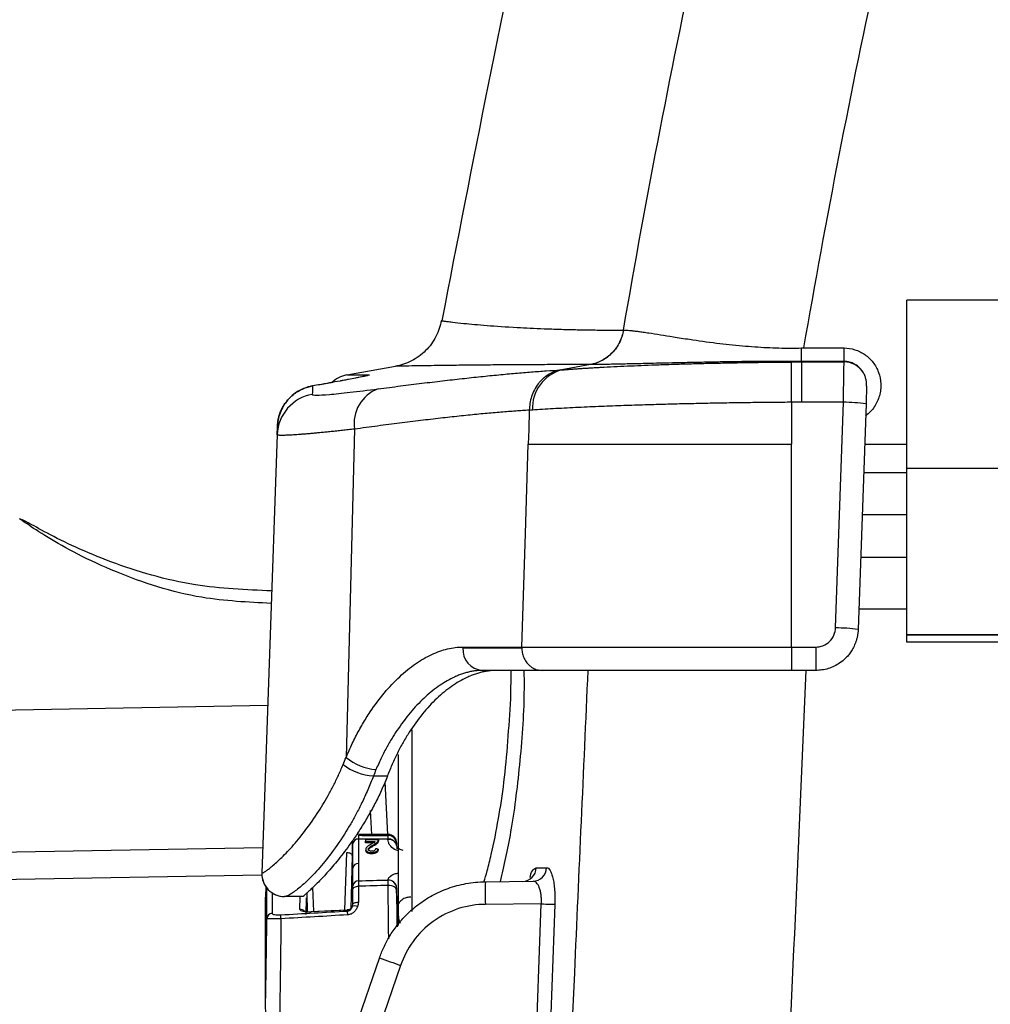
# Model space of a CAD drawing. Header units: millimetres. Extents: x 5 to 597, y 5 to 415.
# Tile 82 of 132: x 312.7 to 319.57, y 320.51 to 327.47. Entities that reach past the tile are written whole.
import ezdxf

# ---------------------------------------------------------------- set-up
doc = ezdxf.new("R2010")
doc.units = ezdxf.units.MM

msp = doc.modelspace()

# ---------------------------------------------------------------- linework, layer by layer
at = {"color": 7, "linetype": 'Continuous', "lineweight": 25}
for p, q in [((332.581, 325.4879), (318.981, 325.4879)), ((318.981, 324.2975), (318.981, 325.4879)), ((316.9736, 325.2762), (316.9745, 325.2762)), ((318.1647, 324.7658), (318.1626, 325.0507)), ((318.2352, 325.0509), (318.5357, 325.0509)), ((318.5357, 325.0509), (318.5358, 325.055)), ((315.0152, 324.9595), (315.3613, 325.0205)), ((316.7405, 325.0325), (316.5385, 324.9953)), ((314.8165, 324.8892), (314.7732, 324.8815)), ((314.8165, 324.889), (314.7732, 324.8813)), ((314.8168, 324.889), (314.7735, 324.8814)), ((314.8168, 324.8892), (314.9178, 324.9075)), ((318.1647, 324.7658), (318.1647, 324.4691)), ((318.531, 324.7659), (318.235, 324.7659)), ((318.4753, 323.1698), (318.531, 324.7659)), ((318.6909, 324.7548), (318.6352, 323.1586)), ((315.0702, 324.5759), (315.0112, 322.253)), ((314.5233, 324.5368), (314.415, 321.4346)), ((318.1647, 323.0346), (318.1647, 324.4691)), ((318.681, 324.4691), (318.981, 324.4691)), ((332.581, 324.2975), (318.981, 324.2975)), ((318.981, 323.1208), (318.981, 324.2975)), ((318.674, 324.2691), (318.981, 324.2691)), ((318.981, 323.9691), (318.6635, 323.9691)), ((318.653, 323.6691), (318.981, 323.6691)), ((318.6403, 323.3054), (318.981, 323.3054)), ((318.981, 323.1191), (318.981, 323.1208)), ((332.581, 323.1208), (318.981, 323.1208)), ((332.581, 323.1191), (318.981, 323.1191)), ((318.981, 323.0691), (318.981, 323.1191)), ((315.8383, 323.0291), (316.2552, 323.0291)), ((315.8384, 323.0346), (316.2552, 323.0346)), ((318.1647, 323.0346), (318.1647, 322.8691)), ((318.1647, 323.0346), (318.3354, 323.0346)), ((318.3354, 323.0346), (318.3354, 322.8691)), ((332.581, 323.0691), (318.981, 323.0691)), ((316.3985, 322.8691), (315.9745, 322.8691)), ((318.3354, 322.8691), (318.1647, 322.8691)), ((310.9977, 322.5618), (314.4565, 322.6222)), ((315.381, 321.131), (315.381, 322.2738)), ((315.2045, 322.1224), (315.3034, 322.1224)), ((315.2847, 322.0805), (315.3031, 321.7091)), ((315.1927, 321.7091), (315.1841, 321.8771)), ((315.3225, 321.7091), (315.0982, 321.7091)), ((315.148, 321.6703), (315.148, 321.6616)), ((315.148, 321.658), (315.2165, 321.6591)), ((315.148, 321.658), (315.148, 321.6494)), ((315.2165, 321.6505), (315.148, 321.6494)), ((315.2055, 321.6359), (315.2055, 321.6273)), ((315.2377, 321.6632), (315.2377, 321.6546)), ((315.2395, 321.6718), (315.2395, 321.6631)), ((315.15, 321.6036), (315.15, 321.595)), ((315.1931, 321.5806), (315.1931, 321.5721)), ((315.2379, 321.6055), (315.2379, 321.597)), ((315.3688, 321.6309), (315.3691, 321.6154)), ((315.0553, 321.5607), (315.0438, 321.1834)), ((314.415, 321.4346), (314.4156, 321.4346)), ((314.4151, 321.4213), (310.9654, 321.361)), ((315.9967, 321.3744), (316.3346, 321.3774)), ((314.4428, 321.3446), (314.441, 321.2659)), ((314.7388, 321.1618), (314.7347, 321.2947)), ((315.3719, 321.1767), (315.3688, 321.3317)), ((314.441, 320.5074), (314.441, 321.2659)), ((314.7092, 321.2691), (314.5755, 321.2691)), ((315.3719, 321.1767), (315.3733, 321.0562)), ((316.3927, 321.2179), (315.9967, 321.2144)), ((315.381, 321.0656), (315.381, 321.131)), ((313.4893, 315.7292), (315.2473, 320.8349)), ((315.3972, 320.7828), (313.6699, 315.7665))]:
    msp.add_line(p, q, dxfattribs=at)
at = {"color": 8, "linetype": 'Continuous', "lineweight": 25}
for p, q in [((316.1764, 322.6691), (316.1786, 322.8691)), ((315.4757, 322.4481), (315.4757, 321.163)), ((315.0892, 321.7075), (315.0894, 321.7051)), ((315.0982, 321.7045), (315.0995, 321.7027)), ((315.3088, 321.7018), (315.3097, 321.7013)), ((310.9865, 321.5562), (314.4213, 321.6162)), ((315.0029, 321.1734), (315.0153, 321.5817)), ((314.4875, 321.2989), (314.4885, 321.1513)), ((314.7742, 321.3337), (314.7794, 321.163)), ((314.6847, 321.179), (314.6855, 321.2691)), ((314.7282, 321.2613), (314.7268, 321.1415))]:
    msp.add_line(p, q, dxfattribs=at)
at = {"color": 7, "linetype": 'Continuous', "lineweight": 25, "flags": 128}
for points in [[(316.3076, 324.7087), (316.3034, 324.5745), (316.3001, 324.4691)], [(316.2552, 323.0346), (316.2804, 323.8379), (316.3001, 324.4691)], [(315.2395, 321.6718), (315.1883, 321.671), (315.148, 321.6703)], [(315.0153, 321.5817), (315.0231, 321.5812), (315.0306, 321.5798), (315.0375, 321.5778), (315.0435, 321.5752), (315.0485, 321.572), (315.0522, 321.5684), (315.0545, 321.5646), (315.0553, 321.5607)], [(315.2379, 321.6055), (315.2279, 321.606), (315.22, 321.6064)], [(315.0596, 321.3213), (315.0605, 321.3255), (315.0629, 321.3296), (315.0666, 321.3333), (315.0716, 321.3365), (315.0776, 321.3391), (315.0845, 321.341), (315.0919, 321.3422), (315.0995, 321.3425)], [(315.3688, 321.3157), (315.3675, 321.3222), (315.364, 321.3283), (315.3584, 321.334), (315.3509, 321.339), (315.3418, 321.343), (315.3315, 321.346), (315.3204, 321.3478), (315.3088, 321.3484)], [(315.058, 321.2139), (315.0589, 321.2171), (315.0613, 321.2201), (315.065, 321.2229), (315.07, 321.2253), (315.076, 321.2272), (315.0829, 321.2286), (315.0903, 321.2294), (315.098, 321.2296)], [(315.0203, 321.1738), (314.8767, 321.1671), (314.7639, 321.1618)], [(315.0223, 321.1743), (314.9056, 321.1689), (314.7644, 321.1623)], [(316.2073, 316.0953), (316.3111, 318.964), (316.3927, 321.2179)], [(316.4885, 321.2144), (316.4254, 319.4727), (316.3847, 318.3458), (316.3439, 317.2188), (316.3031, 316.0919)], [(316.3927, 321.2179), (316.4089, 321.2173), (316.4247, 321.2167), (316.4396, 321.2162), (316.4532, 321.2157), (316.4652, 321.2153), (316.4752, 321.2149), (316.4831, 321.2146), (316.4885, 321.2144)]]:
    msp.add_lwpolyline(points, dxfattribs=at)
at = {"color": 8, "linetype": 'Continuous', "lineweight": 25, "flags": 128}
for points in [[(314.4504, 321.3285), (314.45, 321.327), (314.4492, 321.3206)], [(314.7639, 321.1618), (314.7641, 321.1628), (314.7642, 321.1628), (314.7644, 321.1623)]]:
    msp.add_lwpolyline(points, dxfattribs=at)
at = {"color": 7, "linetype": 'Continuous', "lineweight": 25}
for centre, radius, start, end in [((318.5359, 324.8901), 0.1608, 34.03592, 90.06841), ((316.6111, 324.7236), 0.2812, 104.97125, 182.71266), ((315.0499, 324.7625), 0.2, 100, 135.31954), ((315.3292, 324.6155), 0.262, 110.54268, 188.69444), ((314.823, 324.5263), 0.2999, 99.81182, 177.98911), ((318.5308, 323.6123), 1.1536, 82.02104, 89.98868), ((318.4751, 322.0162), 1.1536, 82.02104, 89.98868), ((315.9874, 323.0181), 0.1496, 175.78925, 265.05453), ((316.0261, 323.0291), 0.1878, 178.29644, 180.00006), ((315.2372, 322.5383), 0.4171, 233.56517, 265.49574), ((315.2587, 322.5611), 0.3952, 231.23475, 264.77544), ((315.0947, 321.6403), 0.0358, 83.21479, 167.8962), ((315.3155, 321.6215), 0.0544, 11.7635, 98.27608), ((315.3155, 321.6198), 0.0544, 11.70161, 98.24553), ((315.309, 321.642), 0.0598, 1.18248, 90.18436), ((315.0961, 321.4666), 0.0374, 86.79694, 173.43858), ((314.5749, 321.4291), 0.16, 178, 270), ((314.5755, 321.429), 0.16, 177.99164, 269.9908), ((316.2585, 321.4752), 0.0985, 271.29381, 358.87889), ((316.3322, 321.4757), 0.0983, 271.36226, 358.95228), ((315.0986, 321.3423), 0.039, 89.42091, 176.66625), ((315.3104, 321.3287), 0.0585, 2.96394, 92.60422), ((315.3103, 321.3278), 0.0585, 2.94282, 92.58725), ((320.5807, 321.2944), 4.5846, 179.0002, 180.9998), ((314.4901, 321.1119), 0.0395, 92.23016, 178.23699), ((315.0184, 321.2138), 0.04, 272.6861, 337.04846), ((314.468, 321.1105), 0.5555, 3.07541, 5.85069), ((315.0744, 321.1629), 0.0402, 63.37867, 118.39145), ((313.8864, 321.077), 0.6648, 3.01379, 5.45682), ((319.8928, 333.9603), 13.9232, 250.50937, 251.16236)]:
    msp.add_arc(centre, radius, start, end, dxfattribs=at)
at = {"color": 8, "linetype": 'Continuous', "lineweight": 25}
for centre, radius, start, end in [((314.6869, 321.1384), 0.0407, 39.38912, 93.08664), ((315.4791, 321.131), 0.0981, 180.01927, 210.32016)]:
    msp.add_arc(centre, radius, start, end, dxfattribs=at)
at = {"color": 7, "linetype": 'Continuous', "lineweight": 25}
for points, knots in [([(319.5198, 338.7527), (319.1107, 337.6828), (318.277, 335.5023), (317.2374, 332.1358), (316.3458, 328.7379), (315.9047, 326.4572), (315.6891, 325.3427)], [0, 0, 0, 0, 0.245953, 0.501241, 0.756255, 1, 1, 1, 1]), ([(315.6855, 325.3434), (315.6787, 325.3059), (315.6662, 325.2676), (315.6287, 325.1949), (315.6038, 325.1606), (315.5445, 325.1015), (315.5101, 325.0767), (315.4372, 325.0396), (315.3989, 325.0271), (315.3613, 325.0205)], [0, 0, 0, 0, 0.25, 0.25, 0.5, 0.5, 0.75, 0.75, 1, 1, 1, 1]), ([(315.6855, 325.3434), (315.6857, 325.3434), (315.6861, 325.3433), (315.6894, 325.3428), (315.695, 325.342), (315.7031, 325.3408), (315.7141, 325.3393), (315.7281, 325.3375), (315.7454, 325.3353), (315.7794, 325.3312), (315.8531, 325.3227), (315.9979, 325.3096), (316.1947, 325.2963), (316.3773, 325.2874), (316.5195, 325.2825), (316.6309, 325.2796), (316.744, 325.2776), (316.8572, 325.2763), (316.9354, 325.2762), (316.9736, 325.2762)], [0, 0, 0, 0, 0.028336, 0.057566, 0.087689, 0.118704, 0.150608, 0.1834, 0.217077, 0.251638, 0.353375, 0.502618, 0.646251, 0.752289, 0.806491, 0.858356, 0.90789, 0.955101, 1, 1, 1, 1]), ([(316.9736, 325.2762), (316.9688, 325.2479), (316.9599, 325.219), (316.9331, 325.1641), (316.9152, 325.1382), (316.8725, 325.0936), (316.8477, 325.0749), (316.7952, 325.0468), (316.7675, 325.0375), (316.7405, 325.0325)], [0, 0, 0, 0, 0.25, 0.25, 0.5, 0.5, 0.75, 0.75, 1, 1, 1, 1]), ([(316.9746, 325.2762), (316.9699, 325.2479), (316.9609, 325.219), (316.9341, 325.1642), (316.9162, 325.1383), (316.8735, 325.0936), (316.8487, 325.0749), (316.7962, 325.0468), (316.7685, 325.0375), (316.7415, 325.0325)], [0, 0, 0, 0, 0.25, 0.25, 0.5, 0.5, 0.75, 0.75, 1, 1, 1, 1]), ([(316.9746, 325.2762), (316.9792, 325.2762), (316.9889, 325.2761), (317.0062, 325.2752), (317.0268, 325.2735), (317.0514, 325.2709), (317.0804, 325.2673), (317.1144, 325.2626), (317.1887, 325.2513), (317.2957, 325.2343), (317.4592, 325.2081), (317.6221, 325.1857), (317.7812, 325.168), (317.902, 325.1582), (317.9883, 325.153), (318.0727, 325.1498), (318.1548, 325.1485), (318.2087, 325.1495), (318.2351, 325.15)], [0, 0, 0, 0, 0.027458, 0.057431, 0.08998, 0.125162, 0.163027, 0.203614, 0.246951, 0.407002, 0.496656, 0.631424, 0.748585, 0.802533, 0.854651, 0.904926, 0.953365, 1, 1, 1, 1]), ([(318.2351, 325.055), (318.2351, 325.0586), (318.2352, 325.07), (318.2352, 325.1056), (318.2352, 325.1289), (318.2351, 325.1498)], [0, 0, 0, 0, 0.5, 0.5, 1, 1, 1, 1]), ([(318.5358, 325.055), (318.5358, 325.0586), (318.5358, 325.0701), (318.5358, 325.1057), (318.5358, 325.129), (318.5358, 325.15)], [0, 0, 0, 0, 0.5, 0.5, 1, 1, 1, 1]), ([(318.5358, 325.15), (318.5618, 325.15), (318.5875, 325.146), (318.6378, 325.1301), (318.6611, 325.1186), (318.7046, 325.0882), (318.7236, 325.07), (318.7566, 325.0271), (318.7695, 325.0037), (318.7886, 324.9517), (318.794, 324.9252), (318.7959, 324.8825), (318.7954, 324.8683), (318.7922, 324.8403), (318.7896, 324.8267), (318.7818, 324.7984), (318.7769, 324.7848), (318.7648, 324.7585), (318.7578, 324.7461), (318.7326, 324.7087), (318.7121, 324.6873), (318.688, 324.6694)], [0, 0, 0, 0, 0.125, 0.125, 0.25, 0.25, 0.375, 0.375, 0.5, 0.5, 0.625, 0.625, 0.6875, 0.6875, 0.75, 0.75, 0.8125, 0.8125, 0.875, 0.875, 1, 1, 1, 1]), ([(316.5385, 324.9953), (316.5485, 324.9961), (316.5683, 324.9977), (316.5997, 325), (316.6317, 325.0023), (316.6645, 325.0045), (316.698, 325.0067), (316.7319, 325.0088), (316.7663, 325.0108), (316.8011, 325.0128), (316.8837, 325.0173), (317.0201, 325.0238), (317.1928, 325.0306), (317.3385, 325.0354), (317.4548, 325.0388), (317.5721, 325.0418), (317.6902, 325.0444), (317.8086, 325.0466), (317.9269, 325.0484), (318.0449, 325.0498), (318.1235, 325.0504), (318.1626, 325.0507)], [0, 0, 0, 0, 0.0299468, 0.0593131, 0.0881094, 0.1163465, 0.1440348, 0.1711845, 0.1978057, 0.2239082, 0.2495019, 0.3784414, 0.4997767, 0.5658546, 0.6306871, 0.694389, 0.757076, 0.8188639, 0.8798693, 0.940209, 1, 1, 1, 1]), ([(317.6959, 325.0515), (317.6792, 325.0512), (317.6437, 325.0506), (317.5878, 325.0496), (317.5264, 325.0484), (317.4597, 325.0471), (317.3501, 325.0447), (317.2319, 325.0421), (317.0971, 325.0389), (316.9876, 325.0365), (316.8999, 325.0346), (316.8406, 325.0335), (316.8004, 325.0329), (316.7669, 325.0325), (316.7498, 325.0325), (316.7414, 325.0325)], [0, 0, 0, 0, 0.038442, 0.081843, 0.130271, 0.183801, 0.242518, 0.400376, 0.490875, 0.624752, 0.74407, 0.81196, 0.877283, 0.939979, 1, 1, 1, 1]), ([(318.2351, 325.055), (318.2161, 325.0551), (318.182, 325.0552), (318.1367, 325.0553), (318.0883, 325.0553), (318.032, 325.0552), (317.9588, 325.0547), (317.8779, 325.054), (317.7882, 325.0529), (317.7274, 325.052), (317.6959, 325.0515)], [0, 0, 0, 0, 0.104212, 0.187137, 0.248823, 0.370814, 0.497709, 0.653437, 0.82075, 1, 1, 1, 1]), ([(318.2352, 325.0509), (318.2352, 325.0391), (318.2352, 325.0037), (318.2351, 324.9009), (318.235, 324.834), (318.235, 324.7659)], [0, 0, 0, 0, 0.5, 0.5, 1, 1, 1, 1]), ([(318.531, 324.7659), (318.5312, 324.7745), (318.5315, 324.7914), (318.5318, 324.8162), (318.5322, 324.84), (318.5326, 324.8627), (318.5329, 324.8843), (318.5332, 324.9046), (318.5335, 324.9236), (318.5338, 324.9412), (318.5341, 324.9574), (318.5343, 324.9722), (318.5345, 324.9857), (318.5347, 324.9978), (318.5349, 325.0085), (318.5351, 325.018), (318.5352, 325.0262), (318.5354, 325.0332), (318.5355, 325.0392), (318.5356, 325.0441), (318.5356, 325.048), (318.5357, 325.05), (318.5357, 325.0509)], [0, 0, 0, 0, 0.062796, 0.124246, 0.184348, 0.243104, 0.300513, 0.356575, 0.41129, 0.464658, 0.516679, 0.567352, 0.616679, 0.664659, 0.711292, 0.756577, 0.800515, 0.843107, 0.884351, 0.924248, 0.962797, 1, 1, 1, 1]), ([(318.6692, 324.9801), (318.6659, 324.9849), (318.6596, 324.9943), (318.6485, 325.0068), (318.6368, 325.0179), (318.6243, 325.0274), (318.6081, 325.0376), (318.5873, 325.0469), (318.5618, 325.0537), (318.5444, 325.0546), (318.5358, 325.055)], [0, 0, 0, 0, 0.108642, 0.213686, 0.315186, 0.413202, 0.507803, 0.675017, 0.838922, 1, 1, 1, 1]), ([(315.2373, 324.8608), (315.264, 324.8643), (315.3175, 324.8713), (315.3958, 324.8813), (315.4726, 324.891), (315.5477, 324.9003), (315.6212, 324.9091), (315.6931, 324.9176), (315.7634, 324.9257), (315.8321, 324.9334), (315.8992, 324.9407), (315.9868, 324.95), (316.0922, 324.9606), (316.2117, 324.9716), (316.3239, 324.9809), (316.4295, 324.9887), (316.4939, 324.9924), (316.5261, 324.9943)], [0, 0, 0, 0, 0.050288, 0.100451, 0.150513, 0.200496, 0.250422, 0.300314, 0.350195, 0.400089, 0.450018, 0.500005, 0.600327, 0.700286, 0.800081, 0.899917, 1, 1, 1, 1]), ([(316.7405, 325.0325), (316.7166, 325.0325), (316.6682, 325.0325), (316.5964, 325.0324), (316.524, 325.0322), (316.4514, 325.032), (316.3787, 325.0318), (316.3061, 325.0314), (316.234, 325.031), (316.1465, 325.0305), (316.0417, 325.0296), (315.9415, 325.0287), (315.8332, 325.0276), (315.6974, 325.026), (315.5584, 325.024), (315.4669, 325.0225), (315.4187, 325.0217), (315.3919, 325.0212), (315.3739, 325.0208), (315.3632, 325.0206), (315.3619, 325.0205), (315.3613, 325.0205)], [0, 0, 0, 0, 0.027624, 0.056191, 0.085702, 0.116156, 0.147555, 0.179899, 0.213189, 0.247425, 0.305525, 0.371974, 0.412011, 0.496984, 0.637251, 0.748084, 0.80267, 0.855156, 0.905541, 0.953822, 1, 1, 1, 1]), ([(316.5261, 324.9943), (316.519, 324.9927), (316.5051, 324.9896), (316.4851, 324.9827), (316.4665, 324.9747), (316.4493, 324.9655), (316.4337, 324.9556), (316.4196, 324.9453), (316.4071, 324.9348), (316.3961, 324.9245), (316.3866, 324.9145), (316.3784, 324.9051), (316.363, 324.8859), (316.3428, 324.8542), (316.3231, 324.8072), (316.3107, 324.7586), (316.3086, 324.7257), (316.3077, 324.7096)], [0, 0, 0, 0, 0.059511, 0.117047, 0.172243, 0.224775, 0.274365, 0.320783, 0.363844, 0.403406, 0.439363, 0.471641, 0.500195, 0.630223, 0.758009, 0.881755, 1, 1, 1, 1]), ([(318.6953, 324.8792), (318.6953, 324.8803), (318.6954, 324.8847), (318.6954, 324.8934), (318.6943, 324.9098), (318.6906, 324.931), (318.6825, 324.9564), (318.6738, 324.9719), (318.6692, 324.9801)], [0, 0, 0, 0, 0.032041, 0.1227383, 0.2481489, 0.4987776, 0.7325928, 1, 1, 1, 1]), ([(315.175, 324.9593), (315.1779, 324.9593), (315.1775, 324.9588), (315.1718, 324.957), (315.1678, 324.956), (315.1609, 324.9543), (315.1569, 324.9534), (315.1551, 324.953), (315.1538, 324.9527), (315.1531, 324.9525), (315.1441, 324.9506), (315.1338, 324.9484), (315.1153, 324.9446), (315.1086, 324.9432), (315.0943, 324.9404), (315.0863, 324.9388), (315.0628, 324.9342), (315.0373, 324.9293), (315.0039, 324.923), (314.9863, 324.9198), (314.9786, 324.9183), (314.9734, 324.9174), (314.9711, 324.9169), (314.9206, 324.9076), (314.8701, 324.8985), (314.8168, 324.889)], [0, 0, 0, 0, 0.125, 0.125, 0.1875, 0.21875, 0.234375, 0.242188, 0.242188, 0.25, 0.25, 0.375, 0.375, 0.4375, 0.4375, 0.5, 0.5, 0.625, 0.6875, 0.71875, 0.734375, 0.734375, 0.75, 0.75, 1, 1, 1, 1]), ([(315.0152, 324.9595), (315.0154, 324.9595), (315.0158, 324.9595), (315.0195, 324.9595), (315.0264, 324.9595), (315.0379, 324.9595), (315.0598, 324.9594), (315.0944, 324.9594), (315.1377, 324.9594), (315.165, 324.9593), (315.175, 324.9593)], [0, 0, 0, 0, 0.079013, 0.168505, 0.268484, 0.378955, 0.499924, 0.736098, 0.902811, 1, 1, 1, 1]), ([(314.5254, 324.5962), (314.5259, 324.6043), (314.5269, 324.6209), (314.5311, 324.6466), (314.5378, 324.6734), (314.5477, 324.701), (314.561, 324.7291), (314.578, 324.7568), (314.6, 324.7852), (314.6274, 324.8126), (314.6616, 324.8387), (314.6993, 324.8593), (314.7375, 324.8739), (314.7621, 324.8791), (314.7735, 324.8815)], [0, 0, 0, 0, 0.05917, 0.122552, 0.190165, 0.261948, 0.337747, 0.417301, 0.500232, 0.60104, 0.70065, 0.815412, 0.915058, 1, 1, 1, 1]), ([(314.7735, 324.8814), (314.7656, 324.8798), (314.7472, 324.8761), (314.7165, 324.8661), (314.6793, 324.8492), (314.6378, 324.8221), (314.5981, 324.7844), (314.5654, 324.739), (314.5429, 324.691), (314.5291, 324.6431), (314.5266, 324.6113), (314.5254, 324.596)], [0, 0, 0, 0, 0.058971, 0.137554, 0.236959, 0.357934, 0.500131, 0.636506, 0.766222, 0.887698, 1, 1, 1, 1]), ([(314.7719, 324.8218), (314.7718, 324.8183), (314.7822, 324.8165), (314.8227, 324.8164), (314.8527, 324.8181), (314.9125, 324.8231), (314.935, 324.8252), (314.9842, 324.8302), (315.0109, 324.8331), (315.0972, 324.843), (315.163, 324.8511), (315.2373, 324.8608)], [0, 0, 0, 0, 0.25, 0.25, 0.5, 0.5, 0.625, 0.625, 0.75, 0.75, 1, 1, 1, 1]), ([(318.6953, 324.8792), (318.6949, 324.8695), (318.6943, 324.8521), (318.6928, 324.8071), (318.6918, 324.78), (318.6909, 324.7548)], [0, 0, 0, 0, 0.5, 0.5, 1, 1, 1, 1]), ([(316.3077, 324.7096), (316.2921, 324.7087), (316.2609, 324.7069), (316.2117, 324.7036), (316.1606, 324.6999), (316.1075, 324.6957), (316.0523, 324.691), (315.9951, 324.6858), (315.9359, 324.6802), (315.8747, 324.6741), (315.8115, 324.6675), (315.7463, 324.6605), (315.6791, 324.653), (315.6099, 324.645), (315.5387, 324.6366), (315.4655, 324.6276), (315.3904, 324.6182), (315.3133, 324.6084), (315.2342, 324.598), (315.1533, 324.5872), (315.0979, 324.5797), (315.0702, 324.5759)], [0, 0, 0, 0, 0.0510815, 0.1023315, 0.1537508, 0.20534, 0.2570998, 0.3090308, 0.3611337, 0.4134092, 0.4658578, 0.5184802, 0.571277, 0.6242488, 0.6773961, 0.7307197, 0.78422, 0.8378976, 0.8917531, 0.9457871, 1, 1, 1, 1]), ([(318.1647, 324.7658), (318.1434, 324.7656), (318.1006, 324.7653), (318.036, 324.7648), (317.9709, 324.7642), (317.9053, 324.7634), (317.8391, 324.7626), (317.7727, 324.7616), (317.7059, 324.7606), (317.639, 324.7594), (317.5719, 324.7582), (317.5049, 324.7568), (317.438, 324.7553), (317.3712, 324.7538), (317.3047, 324.7521), (317.2386, 324.7504), (317.173, 324.7485), (317.1044, 324.7464), (317.032, 324.7441), (316.955, 324.7414), (316.876, 324.7384), (316.7957, 324.7352), (316.7147, 324.7317), (316.6337, 324.728), (316.5536, 324.7239), (316.4755, 324.7196), (316.3995, 324.7151), (316.3536, 324.7119), (316.3302, 324.7103)], [0, 0, 0, 0, 0.028898, 0.058129, 0.087689, 0.117573, 0.147778, 0.178298, 0.209128, 0.240264, 0.271701, 0.303438, 0.335476, 0.367817, 0.40046, 0.433406, 0.466655, 0.500209, 0.539536, 0.58124, 0.62532, 0.671773, 0.720597, 0.771789, 0.825344, 0.88125, 0.93948, 1, 1, 1, 1]), ([(315.0702, 324.5759), (315.0556, 324.5742), (315.0264, 324.571), (314.9846, 324.5665), (314.9443, 324.5622), (314.9058, 324.5582), (314.8689, 324.5545), (314.8338, 324.5511), (314.8005, 324.548), (314.769, 324.5451), (314.7394, 324.5425), (314.7116, 324.5402), (314.6856, 324.5381), (314.6615, 324.5364), (314.6394, 324.5349), (314.6191, 324.5337), (314.6008, 324.5327), (314.5844, 324.5321), (314.5699, 324.5317), (314.5574, 324.5316), (314.5468, 324.5317), (314.5382, 324.5322), (314.5315, 324.5329), (314.5268, 324.5339), (314.5238, 324.5352), (314.5235, 324.5362), (314.5233, 324.5368)], [0, 0, 0, 0, 0.042578, 0.085074, 0.127486, 0.169816, 0.212064, 0.254231, 0.296318, 0.338324, 0.380251, 0.422099, 0.463868, 0.505559, 0.547174, 0.588711, 0.630172, 0.671558, 0.712869, 0.754106, 0.795269, 0.836359, 0.877376, 0.918322, 0.959196, 1, 1, 1, 1]), ([(314.4847, 323.4314), (314.3033, 323.4392), (313.9092, 323.4563), (313.4365, 323.5971), (313.0934, 323.7391), (312.8894, 323.8415), (312.7447, 323.924), (312.7151, 323.9355), (312.7005, 323.9413)], [0, 0, 0, 0, 0.232079, 0.50412, 0.632957, 0.758121, 0.880798, 1, 1, 1, 1]), ([(318.3354, 323.0346), (318.3516, 323.0346), (318.369, 323.0375), (318.4028, 323.0506), (318.4191, 323.0608), (318.4462, 323.087), (318.457, 323.1029), (318.4712, 323.1362), (318.4747, 323.1536), (318.4753, 323.1698)], [0, 0, 0, 0, 0.25, 0.25, 0.5, 0.5, 0.75, 0.75, 1, 1, 1, 1]), ([(318.6352, 323.1586), (318.6347, 323.1505), (318.6338, 323.1346), (318.6301, 323.1115), (318.625, 323.0896), (318.6185, 323.0691), (318.611, 323.0499), (318.6026, 323.0321), (318.5935, 323.0157), (318.5839, 323.0007), (318.574, 322.987), (318.564, 322.9746), (318.554, 322.9634), (318.5359, 322.9451), (318.5077, 322.922), (318.467, 322.8981), (318.424, 322.8813), (318.3799, 322.871), (318.3501, 322.8697), (318.3354, 322.8691)], [0, 0, 0, 0, 0.052773, 0.10353, 0.152271, 0.198997, 0.243707, 0.2864, 0.327078, 0.365739, 0.402384, 0.437013, 0.469625, 0.500221, 0.604344, 0.706383, 0.806338, 0.90421, 1, 1, 1, 1]), ([(315.0112, 322.253), (315.0183, 322.2697), (315.0323, 322.3031), (315.0548, 322.3518), (315.0781, 322.3992), (315.1025, 322.4453), (315.1278, 322.49), (315.154, 322.5334), (315.2039, 322.6107), (315.2811, 322.7141), (315.3899, 322.8285), (315.5028, 322.9199), (315.5982, 322.9749), (315.6737, 323.0059), (315.7296, 323.0224), (315.7847, 323.0327), (315.8204, 323.034), (315.8384, 323.0346)], [0, 0, 0, 0, 0.035906, 0.071653, 0.107288, 0.142862, 0.178422, 0.214019, 0.249701, 0.374904, 0.499643, 0.624697, 0.749712, 0.812182, 0.874535, 0.93705, 1, 1, 1, 1]), ([(316.2552, 323.0346), (316.3496, 323.0346), (316.4662, 323.0346), (316.7369, 323.0346), (316.8907, 323.0346), (317.2244, 323.0346), (317.4043, 323.0346), (317.7781, 323.0346), (317.9718, 323.0346), (318.1647, 323.0346)], [0, 0, 0, 0, 0.25, 0.25, 0.5, 0.5, 0.75, 0.75, 1, 1, 1, 1]), ([(316.2552, 323.0291), (316.2553, 323.0235), (316.2556, 323.0123), (316.2581, 322.9953), (316.2623, 322.9782), (316.2683, 322.9613), (316.2761, 322.9451), (316.2857, 322.9297), (316.2972, 322.9153), (316.3125, 322.9003), (316.334, 322.8851), (316.3634, 322.8719), (316.3863, 322.8701), (316.3985, 322.8691)], [0, 0, 0, 0, 0.066033, 0.13444, 0.20494, 0.277181, 0.350752, 0.425191, 0.5, 0.581665, 0.695525, 0.837552, 1, 1, 1, 1]), ([(315.9745, 322.8691), (315.9655, 322.8689), (315.9475, 322.8685), (315.9198, 322.8655), (315.892, 322.8607), (315.8638, 322.854), (315.8354, 322.8454), (315.8068, 322.8349), (315.7542, 322.8123), (315.6758, 322.7679), (315.5743, 322.6877), (315.4743, 322.5852), (315.3977, 322.4858), (315.3404, 322.3977), (315.3003, 322.3291), (315.2601, 322.2523), (315.2354, 322.1964), (315.2227, 322.1676)], [0, 0, 0, 0, 0.0362015, 0.0722479, 0.1081439, 0.1438947, 0.1795053, 0.2149806, 0.250326, 0.3739202, 0.5004055, 0.6213488, 0.7503349, 0.8067741, 0.8671948, 0.931602, 1, 1, 1, 1]), ([(316.0742, 322.8691), (316.0645, 322.8689), (316.0452, 322.8685), (316.0157, 322.8653), (315.986, 322.8602), (315.9561, 322.853), (315.926, 322.8438), (315.8957, 322.8325), (315.8397, 322.8081), (315.7577, 322.7605), (315.6519, 322.6737), (315.5505, 322.5647), (315.4722, 322.4564), (315.4145, 322.3611), (315.3742, 322.2854), (315.3366, 322.2061), (315.3145, 322.1503), (315.3034, 322.1224)], [0, 0, 0, 0, 0.035973, 0.071762, 0.107419, 0.142994, 0.17854, 0.214109, 0.249751, 0.374822, 0.499654, 0.62467, 0.749747, 0.81243, 0.874836, 0.937262, 1, 1, 1, 1]), ([(318.1647, 322.8691), (317.9844, 322.8691), (317.8083, 322.8691), (317.5498, 322.8691), (317.4641, 322.8691), (317.2992, 322.8691), (317.2196, 322.8691), (317.0661, 322.8691), (316.9922, 322.8691), (316.8501, 322.8691), (316.783, 322.8691), (316.658, 322.8691), (316.5999, 322.8691), (316.4924, 322.8691), (316.4429, 322.8691), (316.3985, 322.8691)], [0, 0, 0, 0, 0.25, 0.25, 0.375, 0.375, 0.5, 0.5, 0.625, 0.625, 0.75, 0.75, 0.875, 0.875, 1, 1, 1, 1]), ([(314.4156, 321.4346), (314.4163, 321.4348), (314.4176, 321.435), (314.4216, 321.4369), (314.4271, 321.4399), (314.434, 321.4441), (314.4423, 321.4495), (314.4517, 321.4562), (314.4624, 321.464), (314.4871, 321.4832), (314.5344, 321.5237), (314.616, 321.6059), (314.7091, 321.7155), (314.7884, 321.826), (314.8468, 321.9189), (314.8851, 321.9848), (314.9219, 322.0541), (314.9571, 322.1265), (314.9786, 322.1772), (314.9895, 322.2026)], [0, 0, 0, 0, 0.033425, 0.066228, 0.098421, 0.130021, 0.161044, 0.191507, 0.221428, 0.250827, 0.378027, 0.500678, 0.62604, 0.750063, 0.800473, 0.850479, 0.900272, 0.950047, 1, 1, 1, 1]), ([(315.2045, 322.1224), (315.1979, 322.1054), (315.1849, 322.072), (315.1646, 322.0238), (315.1442, 321.9781), (315.1237, 321.9347), (315.1034, 321.8937), (315.0832, 321.8551), (315.0633, 321.8186), (315.0438, 321.7844), (314.9969, 321.7051), (314.9227, 321.594), (314.8389, 321.4898), (314.7773, 321.4221), (314.7332, 321.378), (314.6934, 321.3422), (314.6585, 321.314), (314.6287, 321.293), (314.6047, 321.2789), (314.5861, 321.2705), (314.5791, 321.2695), (314.5755, 321.2691)], [0, 0, 0, 0, 0.031442, 0.061958, 0.09155, 0.120219, 0.147967, 0.174799, 0.200715, 0.225719, 0.249816, 0.379017, 0.499171, 0.56335, 0.626687, 0.689372, 0.751602, 0.813576, 0.875498, 0.937572, 1, 1, 1, 1]), ([(315.3034, 322.1224), (315.2972, 322.1065), (315.2848, 322.0747), (315.2647, 322.0282), (315.2437, 321.9825), (315.2288, 321.953), (315.2213, 321.9382)], [0, 0, 0, 0, 0.250191, 0.500063, 0.749904, 1, 1, 1, 1]), ([(315.2213, 321.9382), (315.2132, 321.9229), (315.1972, 321.8923), (315.1725, 321.848), (315.1474, 321.8052), (315.1221, 321.7638), (315.0965, 321.7239), (315.0709, 321.6854), (315.0238, 321.6176), (314.9559, 321.5281), (314.8739, 321.4328), (314.8037, 321.3598), (314.7596, 321.3182), (314.7342, 321.2952), (314.7204, 321.2827), (314.7111, 321.2739), (314.7099, 321.2713), (314.7093, 321.2701)], [0, 0, 0, 0, 0.036046, 0.071892, 0.107584, 0.143166, 0.178686, 0.214189, 0.249722, 0.374414, 0.499088, 0.622107, 0.748913, 0.808292, 0.869852, 0.933717, 1, 1, 1, 1]), ([(315.3675, 321.6584), (315.3661, 321.6659), (315.3643, 321.6758), (315.3576, 321.6854), (315.3526, 321.6906), (315.3492, 321.6935), (315.3463, 321.6958), (315.3441, 321.6973), (315.3418, 321.6988), (315.3387, 321.7008), (315.3344, 321.703), (315.3229, 321.7081), (315.3157, 321.7086), (315.3096, 321.709)], [0, 0, 0, 0, 0.470463, 0.630256, 0.683686, 0.723053, 0.738735, 0.752581, 0.765375, 0.777914, 0.804621, 0.835904, 1, 1, 1, 1]), ([(315.0553, 321.5607), (315.0557, 321.5758), (315.0562, 321.5935), (315.0569, 321.6281), (315.0571, 321.6444), (315.0572, 321.6569)], [0, 0, 0, 0, 0.5, 0.5, 1, 1, 1, 1]), ([(315.099, 321.6759), (315.0989, 321.6652), (315.0987, 321.6438), (315.0985, 321.6132), (315.0984, 321.5838), (315.0983, 321.5558), (315.0982, 321.529), (315.0982, 321.5123), (315.0982, 321.504)], [0, 0, 0, 0, 0.167161, 0.334124, 0.500889, 0.667457, 0.833827, 1, 1, 1, 1]), ([(315.1887, 321.6412), (315.1833, 321.6381), (315.1743, 321.6327), (315.1617, 321.6241), (315.1523, 321.6147), (315.1507, 321.6072), (315.15, 321.6036)], [0, 0, 0, 0, 0.2980656, 0.5013827, 0.7613448, 1, 1, 1, 1]), ([(315.1679, 321.604), (315.1681, 321.6054), (315.1686, 321.6083), (315.1716, 321.6126), (315.1761, 321.6172), (315.183, 321.6224), (315.1929, 321.6287), (315.201, 321.6333), (315.2055, 321.6359)], [0, 0, 0, 0, 0.10424, 0.219071, 0.349292, 0.498217, 0.71914, 1, 1, 1, 1]), ([(315.2165, 321.6591), (315.2146, 321.6574), (315.2107, 321.6539), (315.201, 321.6482), (315.1936, 321.644), (315.1887, 321.6412)], [0, 0, 0, 0, 0.24961, 0.499645, 1, 1, 1, 1]), ([(315.2055, 321.6359), (315.2092, 321.638), (315.2159, 321.6417), (315.2251, 321.648), (315.2327, 321.655), (315.236, 321.6604), (315.2377, 321.6632)], [0, 0, 0, 0, 0.274758, 0.500074, 0.749578, 1, 1, 1, 1]), ([(315.2377, 321.6546), (315.2366, 321.6527), (315.2345, 321.6491), (315.2301, 321.644), (315.2242, 321.6387), (315.2159, 321.6331), (315.2092, 321.6294), (315.2055, 321.6273)], [0, 0, 0, 0, 0.166814, 0.331905, 0.497772, 0.723945, 1, 1, 1, 1]), ([(315.2377, 321.6632), (315.2382, 321.6646), (315.2393, 321.6674), (315.2395, 321.6703), (315.2395, 321.6718)], [0, 0, 0, 0, 0.492743, 1, 1, 1, 1]), ([(315.2395, 321.6631), (315.2395, 321.6617), (315.2393, 321.6587), (315.2382, 321.6559), (315.2377, 321.6546)], [0, 0, 0, 0, 0.507252, 1, 1, 1, 1]), ([(315.369, 321.6434), (315.3689, 321.6481), (315.3688, 321.655), (315.3678, 321.6576), (315.3675, 321.6584)], [0, 0, 0, 0, 0.6895885, 1, 1, 1, 1]), ([(315.3724, 321.6082), (315.3717, 321.6233), (315.3702, 321.657), (315.3693, 321.6481), (315.3688, 321.6432)], [0, 0, 0, 0, 0.4486, 1, 1, 1, 1]), ([(315.15, 321.6036), (315.1502, 321.6018), (315.1505, 321.5984), (315.1531, 321.5937), (315.1572, 321.5895), (315.1642, 321.585), (315.1764, 321.5811), (315.1872, 321.5808), (315.1931, 321.5806)], [0, 0, 0, 0, 0.13131, 0.254726, 0.375796, 0.500383, 0.730369, 1, 1, 1, 1]), ([(315.1931, 321.5721), (315.1891, 321.5721), (315.1816, 321.5723), (315.1712, 321.5742), (315.161, 321.578), (315.1519, 321.5849), (315.1506, 321.5916), (315.15, 321.595)], [0, 0, 0, 0, 0.185407, 0.348911, 0.499666, 0.745169, 1, 1, 1, 1]), ([(315.2055, 321.6273), (315.201, 321.6247), (315.193, 321.6201), (315.1833, 321.614), (315.1766, 321.6091), (315.172, 321.6049), (315.1687, 321.6004), (315.1682, 321.597), (315.1679, 321.5954)], [0, 0, 0, 0, 0.278736, 0.500116, 0.637637, 0.750038, 0.878545, 1, 1, 1, 1]), ([(315.1935, 321.5904), (315.19, 321.5905), (315.1837, 321.5907), (315.1752, 321.5935), (315.1692, 321.598), (315.1683, 321.602), (315.1679, 321.604)], [0, 0, 0, 0, 0.268509, 0.498723, 0.747361, 1, 1, 1, 1]), ([(315.1931, 321.5806), (315.1973, 321.5808), (315.2051, 321.5812), (315.2159, 321.5835), (315.2248, 321.5871), (315.2315, 321.5921), (315.2361, 321.5983), (315.2373, 321.603), (315.2379, 321.6055)], [0, 0, 0, 0, 0.187985, 0.353407, 0.5056, 0.656371, 0.817839, 1, 1, 1, 1]), ([(315.2379, 321.597), (315.2373, 321.5945), (315.2361, 321.5898), (315.2315, 321.5835), (315.2248, 321.5786), (315.2159, 321.575), (315.2051, 321.5727), (315.1973, 321.5723), (315.1931, 321.5721)], [0, 0, 0, 0, 0.182053, 0.343467, 0.494236, 0.64647, 0.811953, 1, 1, 1, 1]), ([(315.22, 321.6064), (315.2196, 321.6041), (315.2189, 321.5998), (315.2131, 321.5944), (315.2041, 321.5911), (315.1972, 321.5906), (315.1935, 321.5904)], [0, 0, 0, 0, 0.266761, 0.497934, 0.729819, 1, 1, 1, 1]), ([(315.4149, 321.5948), (315.4052, 321.5979), (315.3873, 321.6037), (315.376, 321.6126), (315.3724, 321.6148), (315.3708, 321.6158)], [0, 0, 0, 0, 0.401636, 0.732809, 1, 1, 1, 1]), ([(315.0982, 321.504), (315.0982, 321.4959), (315.0982, 321.4797), (315.0983, 321.4572), (315.0984, 321.4359), (315.0985, 321.4162), (315.0987, 321.3977), (315.0989, 321.3867), (315.099, 321.3812)], [0, 0, 0, 0, 0.166173, 0.332543, 0.499111, 0.665876, 0.832839, 1, 1, 1, 1]), ([(316.4305, 321.4739), (316.4391, 321.474), (316.4474, 321.4676), (316.4588, 321.4485), (316.4623, 321.4408), (316.469, 321.4223), (316.4721, 321.4115), (316.4776, 321.3877), (316.4799, 321.3747), (316.484, 321.3464), (316.4856, 321.331), (316.4891, 321.2837), (316.4897, 321.2492), (316.4885, 321.2144)], [0, 0, 0, 0, 0.25, 0.25, 0.375, 0.375, 0.5, 0.5, 0.625, 0.625, 0.75, 0.75, 1, 1, 1, 1]), ([(315.2473, 320.8349), (315.2518, 320.8473), (315.2609, 320.8727), (315.2774, 320.9107), (315.2965, 320.9494), (315.3187, 320.9885), (315.3439, 321.0278), (315.3726, 321.0669), (315.4047, 321.1056), (315.4405, 321.1434), (315.4799, 321.18), (315.5232, 321.2149), (315.5703, 321.2477), (315.6212, 321.2779), (315.6758, 321.305), (315.7339, 321.3285), (315.7955, 321.3478), (315.8601, 321.3624), (315.9276, 321.3721), (315.9735, 321.3736), (315.9967, 321.3744)], [0, 0, 0, 0, 0.040221, 0.082247, 0.126077, 0.171711, 0.21915, 0.268392, 0.319439, 0.372289, 0.426944, 0.483402, 0.541664, 0.60173, 0.6636, 0.727273, 0.79275, 0.86003, 0.929113, 1, 1, 1, 1]), ([(316.3927, 321.2179), (316.393, 321.2233), (316.3935, 321.2342), (316.3935, 321.2503), (316.3927, 321.2661), (316.3907, 321.2862), (316.3866, 321.3098), (316.3793, 321.3336), (316.3699, 321.3531), (316.3595, 321.3666), (316.3475, 321.3757), (316.3391, 321.3768), (316.3346, 321.3774)], [0, 0, 0, 0, 0.0624729, 0.1250034, 0.1877209, 0.2507534, 0.3723623, 0.5002689, 0.6192087, 0.7500219, 0.8625438, 1, 1, 1, 1]), ([(315.4685, 321.265), (315.4641, 321.2649), (315.4552, 321.2646), (315.442, 321.2623), (315.4273, 321.258), (315.4118, 321.2508), (315.3926, 321.2363), (315.3749, 321.2121), (315.3729, 321.1887), (315.3719, 321.1767)], [0, 0, 0, 0, 0.0825938, 0.1654931, 0.2504547, 0.3761527, 0.5003882, 0.7437696, 1, 1, 1, 1]), ([(314.4885, 321.1513), (314.4888, 321.1503), (314.4892, 321.1484), (314.4933, 321.1451), (314.5035, 321.1416), (314.5204, 321.14), (314.536, 321.1397), (314.5442, 321.1401), (314.5482, 321.1402)], [0, 0, 0, 0, 0.128148, 0.252478, 0.500478, 0.750308, 0.876348, 1, 1, 1, 1]), ([(314.6847, 321.179), (314.6846, 321.1732), (314.6926, 321.1682), (314.7213, 321.162), (314.7423, 321.1608), (314.7639, 321.1618)], [0, 0, 0, 0, 0.5, 0.5, 1, 1, 1, 1]), ([(315.0543, 321.1909), (315.0543, 321.1909), (315.0539, 321.1917), (315.052, 321.19), (315.0476, 321.186), (315.0405, 321.1807), (315.031, 321.1762), (315.0236, 321.1753), (315.0198, 321.1748)], [0, 0, 0, 0, 0.02154, 0.20517, 0.387321, 0.578995, 0.78463, 1, 1, 1, 1]), ([(315.0206, 321.1672), (315.0227, 321.1674), (315.027, 321.1679), (315.0333, 321.1703), (315.0391, 321.1738), (315.0453, 321.1794), (315.0514, 321.1876), (315.0539, 321.1944), (315.0553, 321.1982)], [0, 0, 0, 0, 0.112985, 0.232994, 0.361636, 0.500062, 0.726314, 1, 1, 1, 1]), ([(315.0924, 321.1988), (315.091, 321.1949), (315.0882, 321.1874), (315.0824, 321.177), (315.0754, 321.1675), (315.0671, 321.159), (315.0576, 321.1516), (315.0467, 321.1458), (315.035, 321.1417), (315.0268, 321.1408), (315.0227, 321.1403)], [0, 0, 0, 0, 0.131927, 0.257986, 0.380167, 0.50065, 0.626626, 0.750572, 0.876318, 1, 1, 1, 1]), ([(315.0553, 321.1982), (315.056, 321.2007), (315.0574, 321.2057), (315.0578, 321.2112), (315.058, 321.2138)], [0, 0, 0, 0, 0.509231, 1, 1, 1, 1]), ([(315.9967, 321.2144), (315.9352, 321.2139), (315.8707, 321.2043), (315.7448, 321.1641), (315.6834, 321.1335), (315.5734, 321.0543), (315.5249, 321.0058), (315.4468, 320.8991), (315.4172, 320.841), (315.3972, 320.7828)], [0, 0, 0, 0, 0.25, 0.25, 0.5, 0.5, 0.75, 0.75, 1, 1, 1, 1]), ([(314.441, 320.5074), (314.4419, 320.5504), (314.4428, 320.5974), (314.4446, 320.6967), (314.4455, 320.7489), (314.4471, 320.8549), (314.448, 320.9086), (314.4494, 321.0135), (314.4501, 321.0647), (314.4506, 321.1131)], [0, 0, 0, 0, 0.25, 0.25, 0.5, 0.5, 0.75, 0.75, 1, 1, 1, 1]), ([(314.5503, 321.112), (314.546, 321.1118), (314.5374, 321.1116), (314.5245, 321.1114), (314.5119, 321.1111), (314.4998, 321.111), (314.4887, 321.1109), (314.4768, 321.111), (314.4643, 321.1115), (314.4532, 321.1121), (314.4515, 321.1128), (314.4506, 321.1131)], [0, 0, 0, 0, 0.0803071, 0.1626661, 0.2465287, 0.3312635, 0.4162005, 0.5006795, 0.6374183, 0.8069398, 1, 1, 1, 1]), ([(314.5503, 321.112), (314.5502, 321.099), (314.5499, 321.0721), (314.5494, 321.0297), (314.5488, 320.9838), (314.5482, 320.9346), (314.5475, 320.8822), (314.5468, 320.8267), (314.546, 320.7685), (314.5451, 320.7079), (314.5441, 320.6454), (314.5432, 320.5817), (314.5421, 320.517), (314.5414, 320.4755), (314.541, 320.4543)], [0, 0, 0, 0, 0.058825, 0.122107, 0.189845, 0.26204, 0.338691, 0.419798, 0.505361, 0.595379, 0.689853, 0.788781, 0.892163, 1, 1, 1, 1]), ([(314.4524, 320.1761), (314.4524, 320.1753), (314.452, 320.1373), (314.4493, 320.188), (314.4452, 320.3115), (314.4424, 320.4438), (314.441, 320.5074)], [0, 0, 0, 0, 0.0088443, 0.4056364, 0.714365, 1, 1, 1, 1])]:
    msp.add_open_spline(points, degree=3, knots=knots, dxfattribs=at)
for points in [[(316.9745, 325.2762), (317.1372, 326.2219), (317.3202, 327.1657), (317.5232, 328.1065)], [(318.7777, 327.8691), (318.5829, 326.9677), (318.4066, 326.0614), (318.2489, 325.15)], [(318.2351, 325.15), (318.2396, 325.15), (318.2442, 325.15), (318.2487, 325.15)], [(318.2489, 325.15), (318.3453, 325.15), (318.4406, 325.15), (318.5358, 325.15)], [(318.1626, 325.0507), (318.1868, 325.0509), (318.211, 325.051), (318.2352, 325.0509)], [(318.2352, 325.0509), (318.2352, 325.0523), (318.2352, 325.0536), (318.2351, 325.055)], [(318.5358, 325.055), (318.4356, 325.055), (318.3354, 325.055), (318.2351, 325.055)], [(316.5261, 324.9943), (316.5302, 324.9946), (316.5343, 324.9949), (316.5385, 324.9953)], [(316.7414, 325.0325), (316.741, 325.0325), (316.7407, 325.0325), (316.7405, 325.0325)], [(314.7735, 324.8814), (314.7731, 324.8662), (314.7726, 324.8463), (314.7719, 324.8218)], [(316.3302, 324.7103), (316.3225, 324.7098), (316.315, 324.7092), (316.3076, 324.7087)], [(316.3076, 324.7087), (316.3076, 324.709), (316.3076, 324.7093), (316.3077, 324.7096)], [(318.235, 324.7659), (318.2115, 324.766), (318.1881, 324.7659), (318.1647, 324.7658)], [(314.5233, 324.5368), (314.5242, 324.5611), (314.5249, 324.5809), (314.5254, 324.596)], [(316.3001, 324.4691), (316.3922, 324.4691), (316.6206, 324.4691), (317.0712, 324.4691), (317.5982, 324.4691), (317.9764, 324.4691), (318.1647, 324.4691)], [(316.2552, 323.0346), (316.2552, 323.0328), (316.2552, 323.0309), (316.2552, 323.0291)], [(314.9895, 322.2026), (314.9965, 322.2196), (315.0037, 322.2364), (315.0112, 322.253)], [(315.2227, 322.1676), (315.2164, 322.1527), (315.2103, 322.1376), (315.2045, 322.1224)], [(315.0573, 321.6669), (315.0573, 321.6635), (315.0573, 321.6602), (315.0572, 321.6569)], [(315.0589, 321.4709), (315.0589, 321.5217), (315.0592, 321.5813), (315.0597, 321.6478)], [(315.0597, 321.6478), (315.0597, 321.6566), (315.0597, 321.6623), (315.0596, 321.6639)], [(315.0995, 321.7027), (315.0993, 321.7001), (315.0991, 321.6903), (315.099, 321.6759)], [(315.3077, 321.6753), (315.2381, 321.6755), (315.1685, 321.6757), (315.099, 321.6759)], [(315.0995, 321.7027), (315.1693, 321.7024), (315.2391, 321.7021), (315.3088, 321.7018)], [(315.148, 321.6703), (315.148, 321.6662), (315.148, 321.6621), (315.148, 321.658)], [(315.148, 321.6494), (315.148, 321.6534), (315.148, 321.6575), (315.148, 321.6616)], [(315.3077, 321.6753), (315.308, 321.6894), (315.3084, 321.699), (315.3088, 321.7018)], [(315.3077, 321.6736), (315.3077, 321.6742), (315.3077, 321.6748), (315.3077, 321.6753)], [(315.3688, 321.6432), (315.3687, 321.6421), (315.3687, 321.6383), (315.3687, 321.6326)], [(315.3687, 321.6326), (315.3688, 321.632), (315.3688, 321.6314), (315.3688, 321.6309)], [(315.0597, 321.3445), (315.0592, 321.3775), (315.0589, 321.4201), (315.0589, 321.4709)], [(316.357, 321.4732), (316.381, 321.4735), (316.4055, 321.4737), (316.4305, 321.4739)], [(315.099, 321.3812), (315.1685, 321.3829), (315.2381, 321.3846), (315.3077, 321.3862)], [(315.099, 321.3812), (315.0991, 321.3741), (315.0993, 321.3599), (315.0995, 321.3425)], [(315.3077, 321.3862), (315.3077, 321.3865), (315.3077, 321.3868), (315.3077, 321.3871)], [(315.3088, 321.3484), (315.3084, 321.3653), (315.308, 321.3792), (315.3077, 321.3862)], [(314.4506, 321.1131), (314.4497, 321.1555), (314.4492, 321.2264), (314.4492, 321.3206)], [(315.058, 321.2139), (315.0586, 321.2512), (315.0591, 321.2872), (315.0596, 321.3213)], [(315.0596, 321.3213), (315.0597, 321.332), (315.0597, 321.3401), (315.0597, 321.3445)], [(315.0995, 321.3425), (315.0991, 321.3067), (315.0986, 321.2688), (315.098, 321.2296)], [(315.3088, 321.3484), (315.2391, 321.3464), (315.1693, 321.3445), (315.0995, 321.3425)], [(315.3688, 321.3317), (315.3688, 321.3314), (315.3688, 321.3311), (315.3687, 321.3308)], [(315.3687, 321.3308), (315.3687, 321.328), (315.3687, 321.3225), (315.3688, 321.3157)], [(314.7093, 321.2701), (314.7092, 321.2694), (314.7092, 321.2691), (314.7092, 321.2691)], [(315.098, 321.2296), (315.0978, 321.2192), (315.0958, 321.2089), (315.0924, 321.1988)], [(314.5482, 321.1402), (314.7057, 321.1492), (314.8631, 321.1581), (315.0206, 321.1672)], [(315.0206, 321.1672), (315.0205, 321.1693), (315.0204, 321.1715), (315.0203, 321.1738)], [(315.0227, 321.1403), (314.8652, 321.1308), (314.7078, 321.1214), (314.5503, 321.112)]]:
    msp.add_open_spline(points, degree=3, dxfattribs=at)
at = {"color": 8, "linetype": 'Continuous', "lineweight": 25}
for points, knots in [([(314.4817, 323.3434), (314.3167, 323.3514), (313.9339, 323.37), (313.4658, 323.5245), (313.11, 323.6881), (312.8886, 323.8152), (312.7629, 323.8979), (312.708, 323.9359), (312.7032, 323.9393), (312.7009, 323.941)], [0, 0, 0, 0, 0.201846, 0.468269, 0.60632, 0.734777, 0.868129, 0.935416, 1, 1, 1, 1]), ([(316.2698, 322.8691), (316.2703, 322.8179), (316.2726, 322.5964), (316.2413, 322.1936), (316.1824, 321.7238), (316.1269, 321.4874), (316.1005, 321.3753)], [0, 0, 0, 0, 0.093847, 0.406295, 0.718697, 1, 1, 1, 1]), ([(316.4243, 316.094), (316.4925, 317.6393), (316.5921, 319.8977), (316.6925, 322.156), (316.7242, 322.8691)], [0, 0, 0, 0, 0.684273, 1, 1, 1, 1]), ([(318.2653, 322.8691), (318.2141, 321.7007), (318.1054, 319.222), (317.9974, 316.7434), (317.9404, 315.4332)], [0, 0, 0, 0, 0.471396, 1, 1, 1, 1]), ([(315.9863, 321.3724), (315.9941, 321.398), (316.0122, 321.4575), (316.0483, 321.6026), (316.0896, 321.8081), (316.1451, 322.169), (316.1638, 322.4673), (316.1764, 322.6691)], [0, 0, 0, 0, 0.083942, 0.194161, 0.4055504, 0.5979504, 1, 1, 1, 1]), ([(315.381, 321.5925), (315.3717, 321.5956), (315.3448, 321.6047), (315.3226, 321.6278), (315.3096, 321.653), (315.3083, 321.6668), (315.3077, 321.6736)], [0, 0, 0, 0, 0.20877, 0.602467, 0.802441, 1, 1, 1, 1]), ([(315.3077, 321.3871), (315.3083, 321.3907), (315.3095, 321.3979), (315.3224, 321.4126), (315.3447, 321.4279), (315.3716, 321.435), (315.381, 321.4375)], [0, 0, 0, 0, 0.198408, 0.396744, 0.79079, 1, 1, 1, 1]), ([(316.3134, 321.4053), (316.314, 321.4083), (316.3197, 321.4351), (316.3354, 321.4626), (316.3498, 321.4697), (316.357, 321.4732)], [0, 0, 0, 0, 0.057602, 0.527732, 1, 1, 1, 1]), ([(315.3129, 320.9702), (315.3121, 321.0298), (315.3104, 321.1651), (315.3094, 321.2827), (315.3088, 321.3484)], [0, 0, 0, 0, 0.440755, 1, 1, 1, 1]), ([(315.3688, 321.3157), (315.3694, 321.246), (315.3702, 321.1637), (315.3715, 321.069), (315.3717, 321.0543)], [0, 0, 0, 0, 0.845735, 1, 1, 1, 1])]:
    msp.add_open_spline(points, degree=3, knots=knots, dxfattribs=at)

doc.saveas('drawing.dxf')
